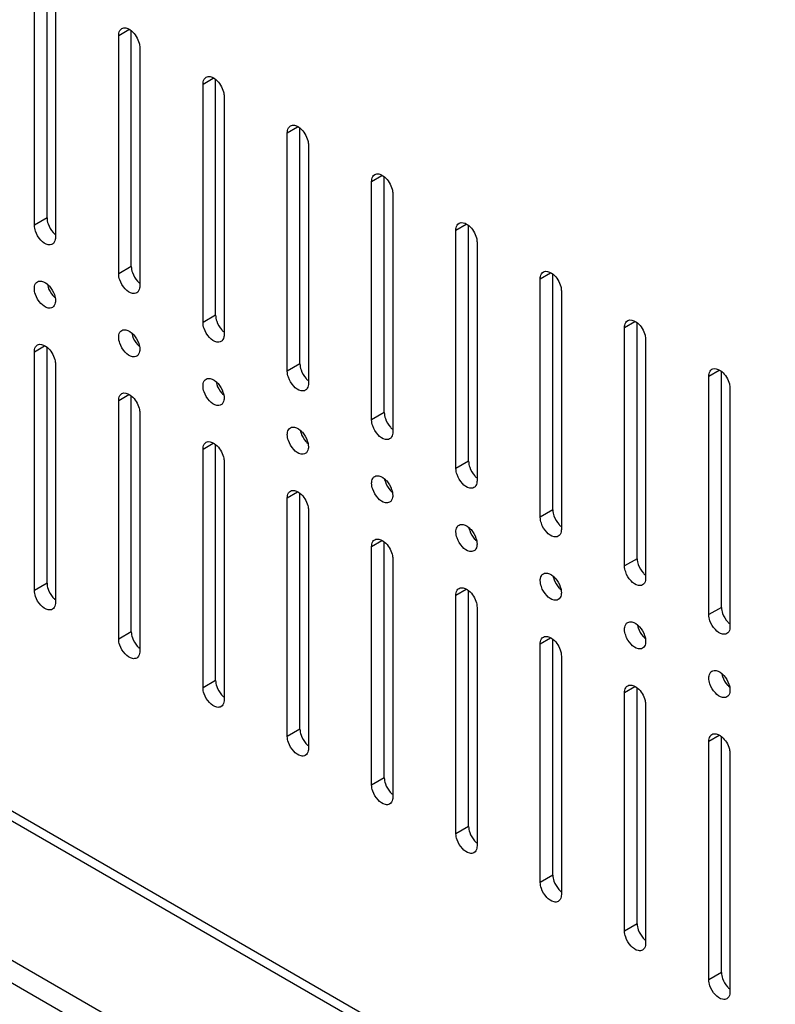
# Model space of a CAD drawing. Header units: millimetres. Extents: x 96 to 741, y 276 to 892.
# Tile 20 of 40: x 536 to 599, y 476 to 559. Entities that reach past the tile are written whole.
import ezdxf

# ---------------------------------------------------------------- set-up
doc = ezdxf.new("R2010")
doc.units = ezdxf.units.MM
doc.header["$LTSCALE"] = 75.983159
doc.layers.get('0').update_dxf_attribs({"linetype": 'CONTINUOUS'})

msp = doc.modelspace()

# ---------------------------------------------------------------- linework, layer by layer
at = {"color": 7}
for p, q in [((331.259, 610.372), (727.24, 381.757)), ((330.552, 609.964), (726.533, 381.349)), ((730.069, 367.591), (327.016, 600.288)), ((326.203, 598.88), (729.256, 366.183)), ((537.205, 541.687), (537.205, 561.691)), ((538.265, 542.299), (538.265, 562.075)), ((538.972, 560.671), (538.972, 540.666)), ((544.276, 557.609), (545.137, 558.106)), ((544.276, 537.605), (544.276, 557.609)), ((545.336, 538.217), (545.336, 557.992)), ((546.044, 556.588), (546.044, 536.584)), ((551.347, 553.527), (552.209, 554.024)), ((551.347, 533.522), (551.347, 553.527)), ((552.408, 534.135), (552.408, 553.91)), ((553.115, 552.506), (553.115, 532.502)), ((558.418, 549.444), (559.28, 549.942)), ((558.418, 529.44), (558.418, 549.444)), ((559.479, 530.052), (559.479, 549.828)), ((560.186, 548.424), (560.186, 528.419)), ((565.489, 545.362), (566.351, 545.859)), ((565.489, 525.357), (565.489, 545.362)), ((566.55, 525.97), (566.55, 545.745)), ((567.257, 544.341), (567.257, 524.337)), ((538.265, 542.299), (537.205, 541.687)), ((572.56, 541.279), (573.422, 541.777)), ((573.621, 521.887), (573.621, 541.663)), ((572.56, 521.275), (572.56, 541.279)), ((574.328, 540.259), (574.328, 520.254)), ((545.336, 538.217), (544.276, 537.605)), ((579.631, 537.197), (580.493, 537.694)), ((580.692, 517.805), (580.692, 537.58)), ((579.631, 517.193), (579.631, 537.197)), ((581.399, 536.176), (581.399, 516.172)), ((552.408, 534.135), (551.347, 533.522)), ((586.702, 533.114), (587.564, 533.612)), ((587.763, 513.723), (587.763, 533.498)), ((586.702, 513.11), (586.702, 533.114)), ((588.47, 532.094), (588.47, 512.09)), ((537.205, 531.072), (538.066, 531.57)), ((537.205, 511.068), (537.205, 531.072)), ((538.265, 511.681), (538.265, 531.456)), ((538.972, 530.052), (538.972, 510.048)), ((559.479, 530.052), (558.418, 529.44)), ((593.773, 529.032), (594.635, 529.53)), ((594.834, 509.64), (594.834, 529.416)), ((593.773, 509.028), (593.773, 529.032)), ((595.541, 528.011), (595.541, 508.007)), ((544.276, 526.99), (545.137, 527.488)), ((544.276, 506.986), (544.276, 526.99)), ((545.336, 507.598), (545.336, 527.374)), ((546.044, 525.969), (546.044, 505.965)), ((566.55, 525.97), (565.489, 525.357)), ((551.347, 522.908), (552.209, 523.405)), ((551.347, 502.903), (551.347, 522.908)), ((552.408, 503.516), (552.408, 523.291)), ((553.115, 521.887), (553.115, 501.883)), ((573.621, 521.887), (572.56, 521.275)), ((558.418, 518.825), (559.28, 519.323)), ((558.418, 498.821), (558.418, 518.825)), ((559.479, 499.433), (559.479, 519.209)), ((560.186, 517.805), (560.186, 497.8)), ((580.692, 517.805), (579.631, 517.193)), ((565.489, 514.743), (566.351, 515.24)), ((565.489, 494.739), (565.489, 514.743)), ((566.55, 495.351), (566.55, 515.126)), ((567.257, 513.722), (567.257, 493.718)), ((587.763, 513.723), (586.702, 513.11)), ((538.265, 511.681), (537.205, 511.068)), ((572.56, 510.66), (573.422, 511.158)), ((572.56, 490.656), (572.56, 510.66)), ((573.621, 491.269), (573.621, 511.044)), ((574.328, 509.64), (574.328, 489.636)), ((594.834, 509.64), (593.773, 509.028)), ((545.336, 507.598), (544.276, 506.986)), ((579.631, 506.578), (580.493, 507.076)), ((579.631, 486.574), (579.631, 506.578)), ((580.692, 487.186), (580.692, 506.962)), ((581.399, 505.557), (581.399, 485.553)), ((552.408, 503.516), (551.347, 502.903)), ((586.702, 502.496), (587.564, 502.993)), ((587.763, 483.104), (587.763, 502.879)), ((586.702, 482.491), (586.702, 502.496)), ((588.47, 501.475), (588.47, 481.471)), ((559.479, 499.433), (558.418, 498.821)), ((593.773, 498.413), (594.635, 498.911)), ((594.834, 479.021), (594.834, 498.797)), ((593.773, 478.409), (593.773, 498.413)), ((595.541, 497.393), (595.541, 477.388)), ((566.55, 495.351), (565.489, 494.739)), ((573.621, 491.269), (572.56, 490.656)), ((580.692, 487.186), (579.631, 486.574)), ((587.763, 483.104), (586.702, 482.491)), ((594.834, 479.021), (593.773, 478.409))]:
    msp.add_line(p, q, dxfattribs=at)
for centre, radius, start, end in [((540.067, 537.075), 1.808, 191.92325, 198.78307), ((547.139, 532.993), 1.81, 191.79327, 198.91892), ((554.209, 528.911), 1.808, 191.79806, 198.85605), ((561.28, 524.828), 1.808, 191.79806, 198.85605), ((568.351, 520.746), 1.808, 191.79806, 198.85605), ((575.424, 516.664), 1.81, 191.88356, 198.85401), ((582.494, 512.581), 1.808, 191.79806, 198.85605), ((589.566, 508.499), 1.81, 191.88179, 198.84478), ((596.636, 504.416), 1.808, 191.79806, 198.85605)]:
    msp.add_arc(centre, radius, start, end, dxfattribs=at)
for points, knots in [([(544.276, 557.609), (544.276, 557.672), (544.29, 557.883), (544.404, 558.106), (544.535, 558.181)], [0, 0, 0, 0, 0.294564, 1, 1, 1, 1]), ([(544.535, 558.181), (544.588, 558.212), (544.877, 558.298), (545.176, 558.131), (545.353, 557.983)], [0, 0, 0, 0, 0.209966, 1, 1, 1, 1]), ([(545.353, 557.983), (545.663, 557.724), (545.962, 557.236), (546.044, 556.712), (546.044, 556.588)], [0, 0, 0, 0, 0.76598, 1, 1, 1, 1]), ([(551.347, 553.527), (551.347, 553.59), (551.361, 553.801), (551.475, 554.023), (551.606, 554.099)], [0, 0, 0, 0, 0.294564, 1, 1, 1, 1]), ([(551.606, 554.099), (551.659, 554.129), (551.949, 554.215), (552.247, 554.048), (552.424, 553.901)], [0, 0, 0, 0, 0.209966, 1, 1, 1, 1]), ([(552.424, 553.901), (552.734, 553.642), (553.033, 553.153), (553.115, 552.629), (553.115, 552.506)], [0, 0, 0, 0, 0.76598, 1, 1, 1, 1]), ([(558.418, 549.444), (558.418, 549.507), (558.432, 549.719), (558.546, 549.941), (558.677, 550.016)], [0, 0, 0, 0, 0.294571, 1, 1, 1, 1]), ([(558.677, 550.016), (558.73, 550.047), (559.018, 550.133), (559.316, 549.967), (559.492, 549.82)], [0, 0, 0, 0, 0.210108, 1, 1, 1, 1]), ([(559.492, 549.82), (559.803, 549.562), (560.104, 549.072), (560.186, 548.547), (560.186, 548.424)], [0, 0, 0, 0, 0.765969, 1, 1, 1, 1]), ([(565.489, 545.362), (565.489, 545.425), (565.503, 545.636), (565.617, 545.858), (565.748, 545.934)], [0, 0, 0, 0, 0.294564, 1, 1, 1, 1]), ([(565.748, 545.934), (565.801, 545.965), (566.091, 546.051), (566.389, 545.884), (566.566, 545.736)], [0, 0, 0, 0, 0.209966, 1, 1, 1, 1]), ([(566.566, 545.736), (566.876, 545.477), (567.176, 544.989), (567.257, 544.464), (567.257, 544.341)], [0, 0, 0, 0, 0.76598, 1, 1, 1, 1]), ([(538.356, 541.798), (538.446, 541.533), (538.638, 541.204), (538.903, 540.948), (538.971, 540.892)], [0, 0, 0, 0, 0.76025, 1, 1, 1, 1]), ([(572.56, 541.279), (572.56, 541.342), (572.575, 541.554), (572.688, 541.776), (572.819, 541.852)], [0, 0, 0, 0, 0.294564, 1, 1, 1, 1]), ([(572.819, 541.852), (572.872, 541.882), (573.162, 541.968), (573.46, 541.801), (573.637, 541.654)], [0, 0, 0, 0, 0.209966, 1, 1, 1, 1]), ([(538.714, 540.094), (538.61, 540.035), (538.213, 540.013), (537.67, 540.445), (537.39, 540.908), (537.296, 541.183)], [0, 0, 0, 0, 0.182801, 0.554614, 1, 1, 1, 1]), ([(573.637, 541.654), (573.947, 541.395), (574.247, 540.906), (574.328, 540.382), (574.328, 540.259)], [0, 0, 0, 0, 0.76598, 1, 1, 1, 1]), ([(538.972, 540.666), (538.972, 540.603), (538.958, 540.392), (538.844, 540.17), (538.714, 540.094)], [0, 0, 0, 0, 0.294564, 1, 1, 1, 1]), ([(545.427, 537.716), (545.517, 537.451), (545.709, 537.122), (545.974, 536.865), (546.043, 536.81)], [0, 0, 0, 0, 0.76025, 1, 1, 1, 1]), ([(579.631, 537.197), (579.631, 537.26), (579.646, 537.471), (579.759, 537.693), (579.89, 537.769)], [0, 0, 0, 0, 0.294564, 1, 1, 1, 1]), ([(579.89, 537.769), (579.943, 537.8), (580.233, 537.886), (580.531, 537.719), (580.708, 537.571)], [0, 0, 0, 0, 0.209966, 1, 1, 1, 1]), ([(580.708, 537.571), (581.018, 537.312), (581.318, 536.824), (581.399, 536.3), (581.399, 536.176)], [0, 0, 0, 0, 0.76598, 1, 1, 1, 1]), ([(537.205, 536.38), (537.205, 536.443), (537.219, 536.654), (537.333, 536.876), (537.464, 536.952)], [0, 0, 0, 0, 0.294553, 1, 1, 1, 1]), ([(537.464, 536.952), (537.516, 536.982), (537.804, 537.068), (538.101, 536.904), (538.277, 536.758)], [0, 0, 0, 0, 0.210271, 1, 1, 1, 1]), ([(538.277, 536.758), (538.343, 536.703), (538.602, 536.449), (538.791, 536.126), (538.88, 535.867)], [0, 0, 0, 0, 0.240142, 1, 1, 1, 1]), ([(545.785, 536.012), (545.681, 535.952), (545.284, 535.931), (544.741, 536.362), (544.461, 536.826), (544.367, 537.1)], [0, 0, 0, 0, 0.182801, 0.554614, 1, 1, 1, 1]), ([(538.714, 534.787), (538.61, 534.727), (538.211, 534.707), (537.667, 535.141), (537.387, 535.606), (537.294, 535.882)], [0, 0, 0, 0, 0.182752, 0.554789, 1, 1, 1, 1]), ([(538.355, 536.493), (538.442, 536.235), (538.629, 535.913), (538.883, 535.659), (538.95, 535.603)], [0, 0, 0, 0, 0.759204, 1, 1, 1, 1]), ([(546.044, 536.584), (546.044, 536.521), (546.029, 536.31), (545.916, 536.087), (545.785, 536.012)], [0, 0, 0, 0, 0.294564, 1, 1, 1, 1]), ([(538.972, 535.359), (538.972, 535.296), (538.958, 535.085), (538.844, 534.863), (538.714, 534.787)], [0, 0, 0, 0, 0.294571, 1, 1, 1, 1]), ([(552.498, 533.633), (552.588, 533.369), (552.781, 533.039), (553.045, 532.783), (553.114, 532.727)], [0, 0, 0, 0, 0.76025, 1, 1, 1, 1]), ([(586.702, 533.114), (586.702, 533.178), (586.717, 533.389), (586.83, 533.611), (586.961, 533.687)], [0, 0, 0, 0, 0.294564, 1, 1, 1, 1]), ([(586.961, 533.687), (587.014, 533.717), (587.304, 533.803), (587.602, 533.636), (587.779, 533.489)], [0, 0, 0, 0, 0.209966, 1, 1, 1, 1]), ([(587.779, 533.489), (588.089, 533.23), (588.389, 532.741), (588.47, 532.217), (588.47, 532.094)], [0, 0, 0, 0, 0.76598, 1, 1, 1, 1]), ([(544.276, 532.297), (544.276, 532.36), (544.29, 532.572), (544.404, 532.794), (544.535, 532.87)], [0, 0, 0, 0, 0.294537, 1, 1, 1, 1]), ([(544.535, 532.87), (544.588, 532.9), (544.878, 532.986), (545.176, 532.819), (545.353, 532.671)], [0, 0, 0, 0, 0.20997, 1, 1, 1, 1]), ([(545.353, 532.671), (545.42, 532.615), (545.677, 532.362), (545.864, 532.039), (545.953, 531.78)], [0, 0, 0, 0, 0.240475, 1, 1, 1, 1]), ([(552.856, 531.929), (552.753, 531.87), (552.356, 531.849), (551.812, 532.28), (551.532, 532.743), (551.438, 533.018)], [0, 0, 0, 0, 0.182801, 0.554614, 1, 1, 1, 1]), ([(545.785, 530.705), (545.682, 530.645), (545.285, 530.624), (544.742, 531.054), (544.462, 531.516), (544.368, 531.79)], [0, 0, 0, 0, 0.182822, 0.554475, 1, 1, 1, 1]), ([(545.427, 532.407), (545.516, 532.148), (545.703, 531.825), (545.96, 531.571), (546.027, 531.515)], [0, 0, 0, 0, 0.759525, 1, 1, 1, 1]), ([(553.115, 532.502), (553.115, 532.438), (553.1, 532.227), (552.987, 532.005), (552.856, 531.929)], [0, 0, 0, 0, 0.294564, 1, 1, 1, 1]), ([(537.205, 531.072), (537.205, 531.136), (537.219, 531.347), (537.333, 531.569), (537.464, 531.645)], [0, 0, 0, 0, 0.294564, 1, 1, 1, 1]), ([(537.464, 531.645), (537.517, 531.675), (537.806, 531.761), (538.105, 531.594), (538.282, 531.447)], [0, 0, 0, 0, 0.209966, 1, 1, 1, 1]), ([(538.282, 531.447), (538.591, 531.188), (538.891, 530.699), (538.972, 530.175), (538.972, 530.052)], [0, 0, 0, 0, 0.76598, 1, 1, 1, 1]), ([(546.044, 531.277), (546.044, 531.214), (546.029, 531.002), (545.916, 530.78), (545.785, 530.705)], [0, 0, 0, 0, 0.294553, 1, 1, 1, 1]), ([(559.569, 529.551), (559.659, 529.286), (559.852, 528.957), (560.116, 528.7), (560.185, 528.645)], [0, 0, 0, 0, 0.76025, 1, 1, 1, 1]), ([(593.773, 529.032), (593.773, 529.095), (593.788, 529.307), (593.901, 529.529), (594.032, 529.604)], [0, 0, 0, 0, 0.294564, 1, 1, 1, 1]), ([(594.032, 529.604), (594.085, 529.635), (594.375, 529.721), (594.674, 529.554), (594.85, 529.406)], [0, 0, 0, 0, 0.209966, 1, 1, 1, 1]), ([(594.85, 529.406), (595.16, 529.147), (595.46, 528.659), (595.541, 528.135), (595.541, 528.011)], [0, 0, 0, 0, 0.76598, 1, 1, 1, 1]), ([(551.347, 528.215), (551.347, 528.278), (551.361, 528.489), (551.475, 528.712), (551.606, 528.787)], [0, 0, 0, 0, 0.294564, 1, 1, 1, 1]), ([(551.606, 528.787), (551.659, 528.818), (551.949, 528.904), (552.247, 528.737), (552.424, 528.589)], [0, 0, 0, 0, 0.209966, 1, 1, 1, 1]), ([(552.424, 528.589), (552.49, 528.534), (552.747, 528.28), (552.935, 527.958), (553.023, 527.699)], [0, 0, 0, 0, 0.240431, 1, 1, 1, 1]), ([(559.927, 527.847), (559.824, 527.787), (559.427, 527.766), (558.883, 528.198), (558.603, 528.661), (558.509, 528.935)], [0, 0, 0, 0, 0.182801, 0.554614, 1, 1, 1, 1]), ([(544.535, 527.562), (544.588, 527.593), (544.877, 527.679), (545.176, 527.512), (545.353, 527.364)], [0, 0, 0, 0, 0.209966, 1, 1, 1, 1]), ([(552.856, 526.622), (552.753, 526.563), (552.356, 526.541), (551.812, 526.973), (551.532, 527.436), (551.438, 527.711)], [0, 0, 0, 0, 0.182801, 0.554614, 1, 1, 1, 1]), ([(552.498, 528.326), (552.585, 528.069), (552.771, 527.748), (553.025, 527.494), (553.091, 527.438)], [0, 0, 0, 0, 0.759178, 1, 1, 1, 1]), ([(560.186, 528.419), (560.186, 528.356), (560.171, 528.145), (560.058, 527.923), (559.927, 527.847)], [0, 0, 0, 0, 0.294564, 1, 1, 1, 1]), ([(544.276, 526.99), (544.276, 527.053), (544.29, 527.265), (544.404, 527.487), (544.535, 527.562)], [0, 0, 0, 0, 0.294564, 1, 1, 1, 1]), ([(545.353, 527.364), (545.663, 527.105), (545.962, 526.617), (546.044, 526.093), (546.044, 525.969)], [0, 0, 0, 0, 0.76598, 1, 1, 1, 1]), ([(553.115, 527.194), (553.115, 527.131), (553.1, 526.92), (552.987, 526.698), (552.856, 526.622)], [0, 0, 0, 0, 0.294564, 1, 1, 1, 1]), ([(566.64, 525.469), (566.73, 525.204), (566.923, 524.874), (567.187, 524.618), (567.256, 524.562)], [0, 0, 0, 0, 0.76025, 1, 1, 1, 1]), ([(558.418, 524.133), (558.418, 524.196), (558.432, 524.407), (558.546, 524.629), (558.677, 524.705)], [0, 0, 0, 0, 0.294564, 1, 1, 1, 1]), ([(558.677, 524.705), (558.73, 524.735), (559.02, 524.821), (559.318, 524.654), (559.495, 524.507)], [0, 0, 0, 0, 0.209966, 1, 1, 1, 1]), ([(559.495, 524.507), (559.561, 524.451), (559.818, 524.198), (560.006, 523.875), (560.094, 523.616)], [0, 0, 0, 0, 0.240431, 1, 1, 1, 1]), ([(566.998, 523.765), (566.895, 523.705), (566.498, 523.684), (565.954, 524.115), (565.674, 524.578), (565.58, 524.853)], [0, 0, 0, 0, 0.182801, 0.554614, 1, 1, 1, 1]), ([(567.257, 524.337), (567.257, 524.274), (567.242, 524.062), (567.129, 523.84), (566.998, 523.765)], [0, 0, 0, 0, 0.294564, 1, 1, 1, 1]), ([(551.606, 523.48), (551.659, 523.511), (551.949, 523.596), (552.247, 523.43), (552.424, 523.282)], [0, 0, 0, 0, 0.209966, 1, 1, 1, 1]), ([(559.927, 522.54), (559.824, 522.48), (559.427, 522.459), (558.883, 522.89), (558.603, 523.354), (558.509, 523.628)], [0, 0, 0, 0, 0.182801, 0.554614, 1, 1, 1, 1]), ([(559.569, 524.244), (559.656, 523.986), (559.842, 523.665), (560.097, 523.412), (560.162, 523.356)], [0, 0, 0, 0, 0.759178, 1, 1, 1, 1]), ([(551.347, 522.908), (551.347, 522.971), (551.361, 523.182), (551.475, 523.404), (551.606, 523.48)], [0, 0, 0, 0, 0.294564, 1, 1, 1, 1]), ([(552.424, 523.282), (552.734, 523.023), (553.033, 522.535), (553.115, 522.01), (553.115, 521.887)], [0, 0, 0, 0, 0.76598, 1, 1, 1, 1]), ([(560.186, 523.112), (560.186, 523.049), (560.171, 522.837), (560.058, 522.615), (559.927, 522.54)], [0, 0, 0, 0, 0.294564, 1, 1, 1, 1]), ([(573.711, 521.386), (573.801, 521.121), (573.994, 520.792), (574.259, 520.536), (574.327, 520.48)], [0, 0, 0, 0, 0.76025, 1, 1, 1, 1]), ([(565.489, 520.05), (565.489, 520.113), (565.503, 520.325), (565.617, 520.547), (565.748, 520.622)], [0, 0, 0, 0, 0.294564, 1, 1, 1, 1]), ([(565.748, 520.622), (565.801, 520.653), (566.091, 520.739), (566.389, 520.572), (566.566, 520.424)], [0, 0, 0, 0, 0.209966, 1, 1, 1, 1]), ([(566.566, 520.424), (566.632, 520.369), (566.889, 520.115), (567.077, 519.793), (567.166, 519.534)], [0, 0, 0, 0, 0.240431, 1, 1, 1, 1]), ([(574.069, 519.682), (573.966, 519.623), (573.569, 519.601), (573.025, 520.033), (572.745, 520.496), (572.651, 520.771)], [0, 0, 0, 0, 0.182801, 0.554614, 1, 1, 1, 1]), ([(574.328, 520.254), (574.328, 520.191), (574.314, 519.98), (574.2, 519.758), (574.069, 519.682)], [0, 0, 0, 0, 0.294564, 1, 1, 1, 1]), ([(558.418, 518.825), (558.418, 518.888), (558.432, 519.1), (558.546, 519.322), (558.677, 519.397)], [0, 0, 0, 0, 0.294564, 1, 1, 1, 1]), ([(558.677, 519.397), (558.73, 519.428), (559.02, 519.514), (559.318, 519.347), (559.495, 519.199)], [0, 0, 0, 0, 0.209966, 1, 1, 1, 1]), ([(566.998, 518.457), (566.895, 518.398), (566.498, 518.377), (565.954, 518.808), (565.674, 519.271), (565.58, 519.546)], [0, 0, 0, 0, 0.182801, 0.554614, 1, 1, 1, 1]), ([(566.64, 520.161), (566.728, 519.904), (566.913, 519.583), (567.168, 519.329), (567.234, 519.274)], [0, 0, 0, 0, 0.759178, 1, 1, 1, 1]), ([(559.495, 519.199), (559.805, 518.94), (560.104, 518.452), (560.186, 517.928), (560.186, 517.805)], [0, 0, 0, 0, 0.76598, 1, 1, 1, 1]), ([(567.257, 519.03), (567.257, 518.966), (567.242, 518.755), (567.129, 518.533), (566.998, 518.457)], [0, 0, 0, 0, 0.294564, 1, 1, 1, 1]), ([(580.782, 517.304), (580.872, 517.039), (581.065, 516.71), (581.33, 516.453), (581.398, 516.398)], [0, 0, 0, 0, 0.76025, 1, 1, 1, 1]), ([(572.56, 515.968), (572.56, 516.031), (572.575, 516.242), (572.688, 516.464), (572.819, 516.54)], [0, 0, 0, 0, 0.294571, 1, 1, 1, 1]), ([(572.819, 516.54), (572.872, 516.57), (573.16, 516.656), (573.458, 516.491), (573.634, 516.344)], [0, 0, 0, 0, 0.210108, 1, 1, 1, 1]), ([(573.634, 516.344), (573.702, 516.288), (573.961, 516.032), (574.151, 515.706), (574.239, 515.445)], [0, 0, 0, 0, 0.240385, 1, 1, 1, 1]), ([(573.711, 516.079), (573.799, 515.821), (573.985, 515.5), (574.239, 515.247), (574.305, 515.191)], [0, 0, 0, 0, 0.759178, 1, 1, 1, 1]), ([(581.14, 515.6), (581.037, 515.54), (580.64, 515.519), (580.097, 515.95), (579.816, 516.414), (579.723, 516.688)], [0, 0, 0, 0, 0.182801, 0.554614, 1, 1, 1, 1]), ([(581.399, 516.172), (581.399, 516.109), (581.385, 515.897), (581.271, 515.675), (581.14, 515.6)], [0, 0, 0, 0, 0.294564, 1, 1, 1, 1]), ([(565.489, 514.743), (565.489, 514.806), (565.503, 515.017), (565.617, 515.239), (565.748, 515.315)], [0, 0, 0, 0, 0.294564, 1, 1, 1, 1]), ([(565.748, 515.315), (565.801, 515.346), (566.091, 515.432), (566.389, 515.265), (566.566, 515.117)], [0, 0, 0, 0, 0.209966, 1, 1, 1, 1]), ([(574.069, 514.375), (573.966, 514.315), (573.57, 514.294), (573.027, 514.724), (572.747, 515.186), (572.652, 515.46)], [0, 0, 0, 0, 0.182822, 0.554475, 1, 1, 1, 1]), ([(566.566, 515.117), (566.876, 514.858), (567.176, 514.37), (567.257, 513.846), (567.257, 513.722)], [0, 0, 0, 0, 0.76598, 1, 1, 1, 1]), ([(574.328, 514.947), (574.328, 514.884), (574.314, 514.673), (574.2, 514.451), (574.069, 514.375)], [0, 0, 0, 0, 0.294553, 1, 1, 1, 1]), ([(587.853, 513.221), (587.943, 512.957), (588.136, 512.627), (588.401, 512.371), (588.469, 512.315)], [0, 0, 0, 0, 0.76025, 1, 1, 1, 1]), ([(579.631, 511.885), (579.631, 511.948), (579.646, 512.16), (579.759, 512.382), (579.89, 512.458)], [0, 0, 0, 0, 0.294564, 1, 1, 1, 1]), ([(579.89, 512.458), (579.943, 512.488), (580.233, 512.574), (580.531, 512.407), (580.708, 512.26)], [0, 0, 0, 0, 0.209966, 1, 1, 1, 1]), ([(580.708, 512.26), (580.775, 512.204), (581.031, 511.95), (581.219, 511.628), (581.308, 511.369)], [0, 0, 0, 0, 0.240431, 1, 1, 1, 1]), ([(580.782, 511.996), (580.87, 511.739), (581.056, 511.418), (581.31, 511.164), (581.376, 511.109)], [0, 0, 0, 0, 0.759178, 1, 1, 1, 1]), ([(588.211, 511.517), (588.108, 511.458), (587.711, 511.437), (587.168, 511.868), (586.888, 512.331), (586.794, 512.606)], [0, 0, 0, 0, 0.182801, 0.554614, 1, 1, 1, 1]), ([(588.47, 512.09), (588.47, 512.026), (588.456, 511.815), (588.342, 511.593), (588.211, 511.517)], [0, 0, 0, 0, 0.294564, 1, 1, 1, 1]), ([(538.356, 511.179), (538.443, 510.922), (538.629, 510.601), (538.883, 510.347), (538.949, 510.292)], [0, 0, 0, 0, 0.759178, 1, 1, 1, 1]), ([(572.56, 510.66), (572.56, 510.724), (572.575, 510.935), (572.688, 511.157), (572.819, 511.233)], [0, 0, 0, 0, 0.294564, 1, 1, 1, 1]), ([(572.819, 511.233), (572.872, 511.263), (573.162, 511.349), (573.46, 511.182), (573.637, 511.035)], [0, 0, 0, 0, 0.209966, 1, 1, 1, 1]), ([(581.14, 510.293), (581.037, 510.233), (580.64, 510.212), (580.097, 510.643), (579.816, 511.106), (579.723, 511.381)], [0, 0, 0, 0, 0.182801, 0.554614, 1, 1, 1, 1]), ([(538.714, 509.475), (538.61, 509.416), (538.213, 509.395), (537.67, 509.826), (537.39, 510.289), (537.296, 510.564)], [0, 0, 0, 0, 0.182801, 0.554614, 1, 1, 1, 1]), ([(573.637, 511.035), (573.947, 510.776), (574.247, 510.287), (574.328, 509.763), (574.328, 509.64)], [0, 0, 0, 0, 0.76598, 1, 1, 1, 1]), ([(581.399, 510.865), (581.399, 510.802), (581.385, 510.59), (581.271, 510.368), (581.14, 510.293)], [0, 0, 0, 0, 0.294564, 1, 1, 1, 1]), ([(538.972, 510.048), (538.972, 509.984), (538.958, 509.773), (538.844, 509.551), (538.714, 509.475)], [0, 0, 0, 0, 0.294564, 1, 1, 1, 1]), ([(594.924, 509.139), (595.014, 508.874), (595.207, 508.545), (595.472, 508.288), (595.54, 508.233)], [0, 0, 0, 0, 0.76025, 1, 1, 1, 1]), ([(586.702, 507.803), (586.702, 507.866), (586.717, 508.077), (586.83, 508.3), (586.961, 508.375)], [0, 0, 0, 0, 0.294571, 1, 1, 1, 1]), ([(586.961, 508.375), (587.014, 508.406), (587.303, 508.492), (587.6, 508.326), (587.777, 508.179)], [0, 0, 0, 0, 0.210108, 1, 1, 1, 1]), ([(587.777, 508.179), (587.844, 508.123), (588.103, 507.868), (588.293, 507.542), (588.381, 507.28)], [0, 0, 0, 0, 0.240385, 1, 1, 1, 1]), ([(587.853, 507.914), (587.941, 507.657), (588.126, 507.337), (588.38, 507.083), (588.445, 507.028)], [0, 0, 0, 0, 0.7591, 1, 1, 1, 1]), ([(595.282, 507.435), (595.179, 507.375), (594.782, 507.354), (594.239, 507.786), (593.959, 508.249), (593.865, 508.523)], [0, 0, 0, 0, 0.182801, 0.554614, 1, 1, 1, 1]), ([(595.541, 508.007), (595.541, 507.944), (595.527, 507.733), (595.413, 507.511), (595.282, 507.435)], [0, 0, 0, 0, 0.294564, 1, 1, 1, 1]), ([(545.427, 507.097), (545.514, 506.839), (545.7, 506.518), (545.954, 506.265), (546.02, 506.209)], [0, 0, 0, 0, 0.759178, 1, 1, 1, 1]), ([(579.631, 506.578), (579.631, 506.641), (579.646, 506.853), (579.759, 507.075), (579.89, 507.15)], [0, 0, 0, 0, 0.294564, 1, 1, 1, 1]), ([(579.89, 507.15), (579.943, 507.181), (580.233, 507.267), (580.531, 507.1), (580.708, 506.952)], [0, 0, 0, 0, 0.209966, 1, 1, 1, 1]), ([(588.211, 506.21), (588.108, 506.151), (587.712, 506.129), (587.169, 506.559), (586.889, 507.021), (586.795, 507.296)], [0, 0, 0, 0, 0.182822, 0.554475, 1, 1, 1, 1]), ([(545.785, 505.393), (545.681, 505.333), (545.284, 505.312), (544.741, 505.744), (544.461, 506.207), (544.367, 506.481)], [0, 0, 0, 0, 0.182801, 0.554614, 1, 1, 1, 1]), ([(580.708, 506.952), (581.018, 506.693), (581.318, 506.205), (581.399, 505.681), (581.399, 505.557)], [0, 0, 0, 0, 0.76598, 1, 1, 1, 1]), ([(588.47, 506.782), (588.47, 506.719), (588.456, 506.508), (588.342, 506.286), (588.211, 506.21)], [0, 0, 0, 0, 0.294553, 1, 1, 1, 1]), ([(546.044, 505.965), (546.044, 505.902), (546.029, 505.691), (545.916, 505.469), (545.785, 505.393)], [0, 0, 0, 0, 0.294564, 1, 1, 1, 1]), ([(593.773, 503.72), (593.773, 503.784), (593.788, 503.995), (593.901, 504.217), (594.032, 504.293)], [0, 0, 0, 0, 0.294564, 1, 1, 1, 1]), ([(594.032, 504.293), (594.085, 504.323), (594.375, 504.409), (594.674, 504.242), (594.85, 504.095)], [0, 0, 0, 0, 0.209966, 1, 1, 1, 1]), ([(594.85, 504.095), (594.917, 504.039), (595.174, 503.786), (595.361, 503.463), (595.45, 503.204)], [0, 0, 0, 0, 0.240431, 1, 1, 1, 1]), ([(594.924, 503.832), (595.012, 503.574), (595.198, 503.253), (595.452, 503), (595.518, 502.944)], [0, 0, 0, 0, 0.759178, 1, 1, 1, 1]), ([(552.498, 503.015), (552.585, 502.757), (552.771, 502.436), (553.025, 502.183), (553.091, 502.127)], [0, 0, 0, 0, 0.759178, 1, 1, 1, 1]), ([(586.702, 502.496), (586.702, 502.559), (586.717, 502.77), (586.83, 502.992), (586.961, 503.068)], [0, 0, 0, 0, 0.294564, 1, 1, 1, 1]), ([(586.961, 503.068), (587.014, 503.098), (587.304, 503.184), (587.602, 503.018), (587.779, 502.87)], [0, 0, 0, 0, 0.209966, 1, 1, 1, 1]), ([(587.779, 502.87), (588.089, 502.611), (588.389, 502.123), (588.47, 501.598), (588.47, 501.475)], [0, 0, 0, 0, 0.76598, 1, 1, 1, 1]), ([(595.282, 502.128), (595.179, 502.068), (594.782, 502.047), (594.239, 502.478), (593.959, 502.941), (593.865, 503.216)], [0, 0, 0, 0, 0.182801, 0.554614, 1, 1, 1, 1]), ([(552.856, 501.311), (552.753, 501.251), (552.356, 501.23), (551.812, 501.661), (551.532, 502.124), (551.438, 502.399)], [0, 0, 0, 0, 0.182801, 0.554614, 1, 1, 1, 1]), ([(595.541, 502.7), (595.541, 502.637), (595.527, 502.425), (595.413, 502.203), (595.282, 502.128)], [0, 0, 0, 0, 0.294564, 1, 1, 1, 1]), ([(553.115, 501.883), (553.115, 501.82), (553.1, 501.608), (552.987, 501.386), (552.856, 501.311)], [0, 0, 0, 0, 0.294564, 1, 1, 1, 1]), ([(559.569, 498.932), (559.656, 498.675), (559.842, 498.354), (560.097, 498.1), (560.162, 498.044)], [0, 0, 0, 0, 0.759178, 1, 1, 1, 1]), ([(593.773, 498.413), (593.773, 498.476), (593.788, 498.688), (593.901, 498.91), (594.032, 498.985)], [0, 0, 0, 0, 0.294564, 1, 1, 1, 1]), ([(594.032, 498.985), (594.085, 499.016), (594.375, 499.102), (594.674, 498.935), (594.85, 498.787)], [0, 0, 0, 0, 0.209966, 1, 1, 1, 1]), ([(594.85, 498.787), (595.16, 498.528), (595.46, 498.04), (595.541, 497.516), (595.541, 497.393)], [0, 0, 0, 0, 0.76598, 1, 1, 1, 1]), ([(559.927, 497.228), (559.824, 497.169), (559.427, 497.147), (558.883, 497.579), (558.603, 498.042), (558.509, 498.317)], [0, 0, 0, 0, 0.182801, 0.554614, 1, 1, 1, 1]), ([(560.186, 497.8), (560.186, 497.737), (560.171, 497.526), (560.058, 497.304), (559.927, 497.228)], [0, 0, 0, 0, 0.294564, 1, 1, 1, 1]), ([(566.64, 494.85), (566.728, 494.592), (566.913, 494.271), (567.168, 494.018), (567.234, 493.962)], [0, 0, 0, 0, 0.759178, 1, 1, 1, 1]), ([(566.998, 493.146), (566.895, 493.086), (566.498, 493.065), (565.954, 493.496), (565.674, 493.96), (565.58, 494.234)], [0, 0, 0, 0, 0.182801, 0.554614, 1, 1, 1, 1]), ([(567.257, 493.718), (567.257, 493.655), (567.242, 493.443), (567.129, 493.221), (566.998, 493.146)], [0, 0, 0, 0, 0.294564, 1, 1, 1, 1]), ([(573.711, 490.767), (573.799, 490.51), (573.985, 490.189), (574.239, 489.935), (574.305, 489.88)], [0, 0, 0, 0, 0.759178, 1, 1, 1, 1]), ([(574.069, 489.063), (573.966, 489.004), (573.569, 488.983), (573.025, 489.414), (572.745, 489.877), (572.651, 490.152)], [0, 0, 0, 0, 0.182801, 0.554614, 1, 1, 1, 1]), ([(574.328, 489.636), (574.328, 489.572), (574.314, 489.361), (574.2, 489.139), (574.069, 489.063)], [0, 0, 0, 0, 0.294564, 1, 1, 1, 1]), ([(580.782, 486.685), (580.87, 486.427), (581.056, 486.106), (581.31, 485.853), (581.376, 485.797)], [0, 0, 0, 0, 0.759178, 1, 1, 1, 1]), ([(581.14, 484.981), (581.037, 484.921), (580.64, 484.9), (580.097, 485.332), (579.816, 485.795), (579.723, 486.069)], [0, 0, 0, 0, 0.182801, 0.554614, 1, 1, 1, 1]), ([(581.399, 485.553), (581.399, 485.49), (581.385, 485.279), (581.271, 485.057), (581.14, 484.981)], [0, 0, 0, 0, 0.294564, 1, 1, 1, 1]), ([(587.853, 482.602), (587.941, 482.345), (588.127, 482.024), (588.381, 481.77), (588.447, 481.715)], [0, 0, 0, 0, 0.759178, 1, 1, 1, 1]), ([(588.211, 480.899), (588.108, 480.839), (587.711, 480.818), (587.168, 481.249), (586.888, 481.712), (586.794, 481.987)], [0, 0, 0, 0, 0.182801, 0.554614, 1, 1, 1, 1]), ([(588.47, 481.471), (588.47, 481.408), (588.456, 481.196), (588.342, 480.974), (588.211, 480.899)], [0, 0, 0, 0, 0.294564, 1, 1, 1, 1]), ([(594.924, 478.52), (595.012, 478.263), (595.198, 477.942), (595.452, 477.688), (595.518, 477.632)], [0, 0, 0, 0, 0.759178, 1, 1, 1, 1]), ([(595.282, 476.816), (595.179, 476.757), (594.782, 476.735), (594.239, 477.167), (593.959, 477.63), (593.865, 477.905)], [0, 0, 0, 0, 0.182801, 0.554614, 1, 1, 1, 1]), ([(595.541, 477.388), (595.541, 477.325), (595.527, 477.114), (595.413, 476.892), (595.282, 476.816)], [0, 0, 0, 0, 0.294564, 1, 1, 1, 1])]:
    msp.add_open_spline(points, degree=3, knots=knots, dxfattribs=at)
for points in [[(537.296, 541.183), (537.241, 541.344), (537.205, 541.516), (537.205, 541.687)], [(538.265, 542.299), (538.265, 542.13), (538.301, 541.959), (538.356, 541.798)], [(544.367, 537.1), (544.312, 537.262), (544.276, 537.434), (544.276, 537.605)], [(545.336, 538.217), (545.336, 538.047), (545.372, 537.876), (545.427, 537.716)], [(537.294, 535.882), (537.24, 536.042), (537.205, 536.211), (537.205, 536.38)], [(538.88, 535.867), (538.936, 535.704), (538.972, 535.531), (538.972, 535.359)], [(551.438, 533.018), (551.383, 533.179), (551.347, 533.351), (551.347, 533.522)], [(552.408, 534.135), (552.408, 533.965), (552.443, 533.794), (552.498, 533.633)], [(544.368, 531.79), (544.312, 531.953), (544.276, 532.125), (544.276, 532.297)], [(545.953, 531.78), (546.008, 531.619), (546.044, 531.447), (546.044, 531.277)], [(558.509, 528.935), (558.454, 529.097), (558.418, 529.269), (558.418, 529.44)], [(559.479, 530.052), (559.479, 529.882), (559.514, 529.712), (559.569, 529.551)], [(551.438, 527.711), (551.383, 527.872), (551.347, 528.044), (551.347, 528.215)], [(553.023, 527.699), (553.079, 527.537), (553.115, 527.365), (553.115, 527.194)], [(566.55, 525.97), (566.55, 525.8), (566.585, 525.629), (566.64, 525.469)], [(565.58, 524.853), (565.525, 525.015), (565.489, 525.187), (565.489, 525.357)], [(558.509, 523.628), (558.454, 523.79), (558.418, 523.962), (558.418, 524.133)], [(560.094, 523.616), (560.15, 523.455), (560.186, 523.283), (560.186, 523.112)], [(573.621, 521.887), (573.621, 521.718), (573.656, 521.547), (573.711, 521.386)], [(572.651, 520.771), (572.596, 520.932), (572.56, 521.104), (572.56, 521.275)], [(565.58, 519.546), (565.525, 519.707), (565.489, 519.879), (565.489, 520.05)], [(567.166, 519.534), (567.221, 519.372), (567.257, 519.2), (567.257, 519.03)], [(580.692, 517.805), (580.692, 517.635), (580.727, 517.464), (580.782, 517.304)], [(579.723, 516.688), (579.667, 516.85), (579.631, 517.022), (579.631, 517.193)], [(572.652, 515.46), (572.597, 515.623), (572.56, 515.796), (572.56, 515.968)], [(574.239, 515.445), (574.293, 515.285), (574.328, 515.116), (574.328, 514.947)], [(587.763, 513.723), (587.763, 513.553), (587.799, 513.382), (587.853, 513.221)], [(586.794, 512.606), (586.738, 512.767), (586.702, 512.939), (586.702, 513.11)], [(538.265, 511.681), (538.265, 511.511), (538.301, 511.34), (538.356, 511.179)], [(579.723, 511.381), (579.667, 511.543), (579.631, 511.714), (579.631, 511.885)], [(581.308, 511.369), (581.363, 511.207), (581.399, 511.036), (581.399, 510.865)], [(537.296, 510.564), (537.241, 510.725), (537.205, 510.897), (537.205, 511.068)], [(594.834, 509.64), (594.834, 509.47), (594.87, 509.3), (594.924, 509.139)], [(593.865, 508.523), (593.809, 508.685), (593.773, 508.857), (593.773, 509.028)], [(586.795, 507.296), (586.739, 507.458), (586.702, 507.631), (586.702, 507.803)], [(544.367, 506.481), (544.312, 506.643), (544.276, 506.815), (544.276, 506.986)], [(545.336, 507.598), (545.336, 507.428), (545.372, 507.258), (545.427, 507.097)], [(588.381, 507.28), (588.435, 507.12), (588.47, 506.951), (588.47, 506.782)], [(593.865, 503.216), (593.809, 503.378), (593.773, 503.55), (593.773, 503.72)], [(551.438, 502.399), (551.383, 502.561), (551.347, 502.732), (551.347, 502.903)], [(552.408, 503.516), (552.408, 503.346), (552.443, 503.175), (552.498, 503.015)], [(595.45, 503.204), (595.505, 503.043), (595.541, 502.871), (595.541, 502.7)], [(558.509, 498.317), (558.454, 498.478), (558.418, 498.65), (558.418, 498.821)], [(559.479, 499.433), (559.479, 499.264), (559.514, 499.093), (559.569, 498.932)], [(565.58, 494.234), (565.525, 494.396), (565.489, 494.568), (565.489, 494.739)], [(566.55, 495.351), (566.55, 495.181), (566.585, 495.01), (566.64, 494.85)], [(572.651, 490.152), (572.596, 490.313), (572.56, 490.485), (572.56, 490.656)], [(573.621, 491.269), (573.621, 491.099), (573.656, 490.928), (573.711, 490.767)], [(580.692, 487.186), (580.692, 487.016), (580.727, 486.846), (580.782, 486.685)], [(579.723, 486.069), (579.667, 486.231), (579.631, 486.403), (579.631, 486.574)], [(587.763, 483.104), (587.763, 482.934), (587.799, 482.763), (587.853, 482.602)], [(586.794, 481.987), (586.738, 482.149), (586.702, 482.32), (586.702, 482.491)], [(594.834, 479.021), (594.834, 478.852), (594.87, 478.681), (594.924, 478.52)], [(593.865, 477.905), (593.809, 478.066), (593.773, 478.238), (593.773, 478.409)]]:
    msp.add_open_spline(points, degree=3, dxfattribs=at)

doc.saveas('drawing.dxf')
